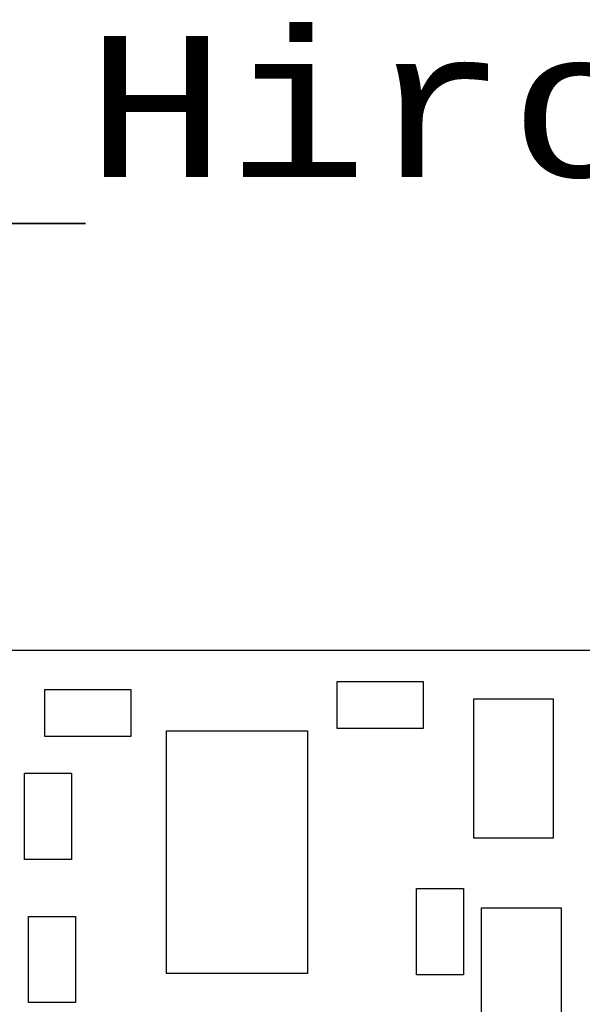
# Model space of a CAD drawing. Header units: millimetres. Extents: x 4 to 585, y 130 to 416.
# Tile 73 of 100: x 343.55 to 350.73, y 286.77 to 299.34. Entities that reach past the tile are written whole.
import ezdxf
from ezdxf import colors
from ezdxf.entities.mleader import LeaderData, LeaderLine
from ezdxf.math import Vec2, Vec3

# ---------------------------------------------------------------- set-up
doc = ezdxf.new("R2010")
doc.units = ezdxf.units.MM
doc.header["$LTSCALE"] = 0.75
doc.layers.add('Annotations', color=7, linetype='Continuous', lineweight=13)
doc.layers.add('Visible', color=7, linetype='Continuous', lineweight=25)
doc.styles.get("Standard").update_dxf_attribs({"font": 'cour.ttf'})

msp = doc.modelspace()

# ---------------------------------------------------------------- linework, layer by layer
at = {"layer": 'Visible', "extrusion": (5.934e-13, 0, -1)}
for p, q in [((318.682, 291.295, 1.529), (366.27, 291.295, 1.529)), ((343.866, 290.794, 2.105), (344.966, 290.794, 2.105)), ((343.866, 290.194, 2.105), (343.866, 290.794, 2.105)), ((344.966, 290.794, 2.105), (344.966, 290.194, 2.105)), ((347.599, 290.895, 2.105), (348.699, 290.895, 2.105)), ((347.599, 290.295, 2.105), (347.599, 290.895, 2.105)), ((348.699, 290.895, 2.105), (348.699, 290.295, 2.105)), ((349.343, 290.672, 2.505), (350.359, 290.672, 2.505)), ((349.343, 288.894, 2.505), (349.343, 290.672, 2.505)), ((350.359, 290.672, 2.505), (350.359, 288.894, 2.505)), ((348.699, 290.295, 2.105), (347.599, 290.295, 2.105)), ((344.966, 290.194, 2.105), (343.866, 290.194, 2.105)), ((345.421, 290.266, 2.555), (347.221, 290.266, 2.555)), ((345.421, 287.166, 2.555), (345.421, 290.266, 2.555)), ((347.221, 290.266, 2.555), (347.221, 287.166, 2.555)), ((343.608, 289.723, 2.105), (344.208, 289.723, 2.105)), ((343.608, 288.623, 2.105), (343.608, 289.723, 2.105)), ((344.208, 289.723, 2.105), (344.208, 288.623, 2.105)), ((350.359, 288.894, 2.505), (349.343, 288.894, 2.505)), ((344.208, 288.623, 2.105), (343.608, 288.623, 2.105)), ((348.611, 288.25, 2.105), (349.211, 288.25, 2.105)), ((348.611, 287.15, 2.105), (348.611, 288.25, 2.105)), ((349.211, 288.25, 2.105), (349.211, 287.15, 2.105)), ((343.658, 287.894, 2.105), (344.258, 287.894, 2.105)), ((343.658, 286.794, 2.105), (343.658, 287.894, 2.105)), ((344.258, 287.894, 2.105), (344.258, 286.794, 2.105)), ((349.445, 288.005, 2.505), (350.461, 288.005, 2.505)), ((349.445, 286.227, 2.505), (349.445, 288.005, 2.505)), ((350.461, 288.005, 2.505), (350.461, 286.227, 2.505)), ((347.221, 287.166, 2.555), (345.421, 287.166, 2.555)), ((349.211, 287.15, 2.105), (348.611, 287.15, 2.105)), ((344.258, 286.794, 2.105), (343.658, 286.794, 2.105))]:
    msp.add_line(p, q, dxfattribs=at)

# ---------------------------------------------------------------- leaders
at = {"layer": 'Annotations'}
ml = msp.add_multileader_mtext('Standard', dxfattribs=at)
ml.set_content('Hirose DF40C-80DP-0.4V(51)', color=256)
ml.set_leader_properties()
ml.build(insert=Vec2(0, 0))
ml.multileader.update_dxf_attribs({"text_left_attachment_type": 5, "text_right_attachment_type": 5, "dogleg_length": 2.5, "arrow_head_size": 2.5})
ctx = ml.context
ctx.base_point, ctx.char_height, ctx.arrow_head_size, ctx.landing_gap_size, ctx.plane_origin = Vec3(344.385, 296.74), 1.8, 2.5, 0, Vec3(338.947, 289.252)
ctx.left_attachment, ctx.right_attachment = 5, 5
notes = []
notes.append((ctx, [(0, (1, 1, 0), (341.885, 296.74), (1, 0), 2.5, [(0, [(338.947, 289.252)], 0, [])])]))
ctx.mtext.insert, ctx.mtext.flow_direction = Vec3(344.385, 299.136), 5
for ctx, leaders in notes:
    for number, flags, end, landing, length, lines in leaders:
        leader = LeaderData()
        leader.index, (leader.has_last_leader_line, leader.has_dogleg_vector, leader.attachment_direction) = number, flags
        leader.last_leader_point, leader.dogleg_vector, leader.dogleg_length = Vec3(end), Vec3(landing), length
        for number, points, colour, breaks in lines:
            line = LeaderLine()
            line.index, line.vertices, line.color, line.breaks = number, Vec3.list(points), colors.encode_raw_color(colour), breaks
            leader.lines.append(line)
        ctx.leaders.append(leader)

doc.saveas('drawing.dxf')
